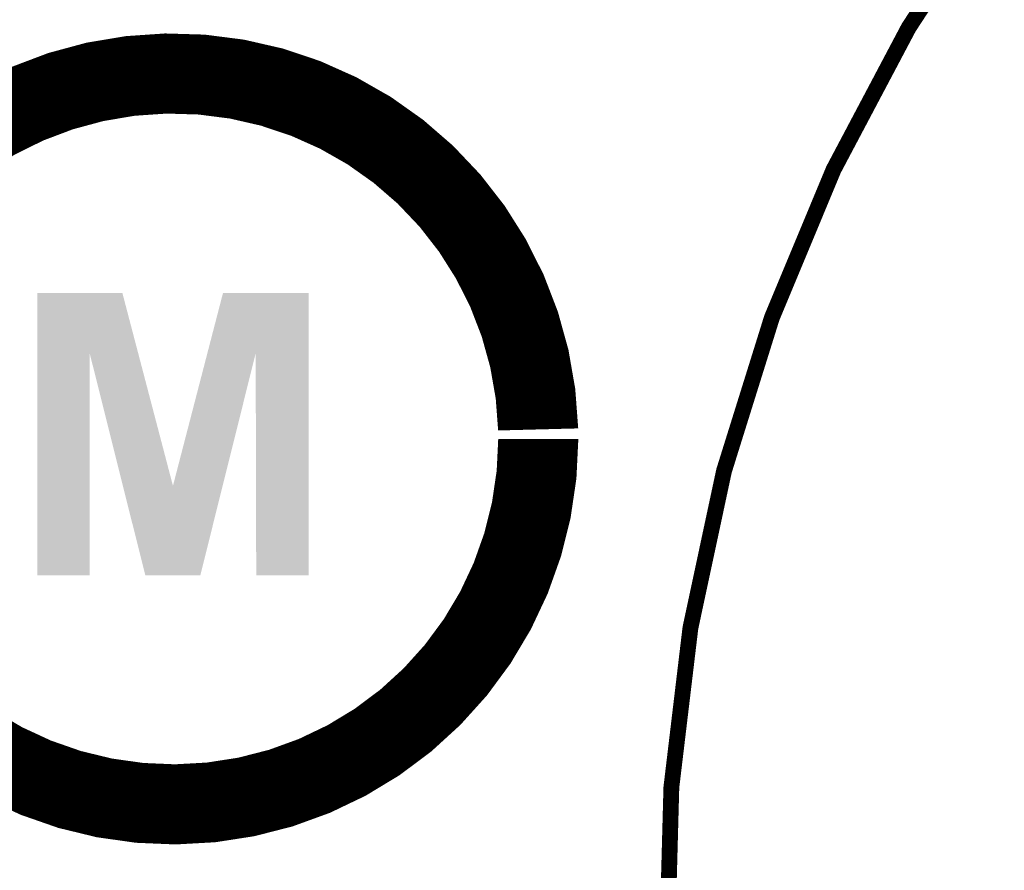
# Model space of a CAD drawing. Extents: x -4.5 to 27.4, y -3.9 to 53.4.
# Tile 32 of 43: x 17.9 to 27.4, y 29.3 to 37.5. Entities that reach past the tile are written whole.
import ezdxf

# ---------------------------------------------------------------- set-up
doc = ezdxf.new("R2010")
doc.units = 0
doc.layers.add('BRUSHLESS_28_CLICK_V101_GKO', color=9, linetype='CONTINUOUS')
doc.layers.add('BRUSHLESS_28_CLICK_V101_GTO', color=11, linetype='CONTINUOUS')

msp = doc.modelspace()

# ---------------------------------------------------------------- linework, layer by layer
at = {"layer": 'BRUSHLESS_28_CLICK_V101_GKO', "const_width": 0.1524}
msp.add_lwpolyline([(27.305, 38.735, 0.1622777), (24.13, 28.575)], format="xyb", dxfattribs=at)
at = {"layer": 'BRUSHLESS_28_CLICK_V101_GTO', "const_width": 0.77216}
msp.add_lwpolyline([(22.88794, 33.56864, 154.0324554), (22.889126, 33.4772)], format="xyb", dxfattribs=at)
at = {"layer": 'BRUSHLESS_28_CLICK_V101_GTO'}
for points in [[(18.05942, 34.30249), (18.059424, 34.88434), (19.032458, 34.30249), (18.879824, 34.88434)], [(18.059424, 34.88434), (18.059426, 34.88436), (18.879824, 34.88434), (18.059426, 34.88436)], [(19.699084, 34.302494), (19.850114, 34.884334), (20.675594, 34.302494), (20.6756, 34.884334)], [(19.850114, 34.884334), (19.850122, 34.88436), (20.6756, 34.884334), (19.850122, 34.88436)], [(18.0594, 32.164046), (18.05942, 34.30249), (18.564834, 32.164046), (18.56486, 34.30249)], [(18.88498, 33.025178), (18.56486, 34.30249), (19.367526, 33.025178), (19.032458, 34.30249)], [(19.367526, 33.025178), (19.699084, 34.302494), (19.846424, 33.025178), (20.165008, 34.302494)], [(20.17014, 32.164046), (20.165008, 34.302494), (20.675574, 32.164046), (20.675594, 34.302494)], [(19.100796, 32.164042), (18.88498, 33.025178), (19.631642, 32.164042), (19.846424, 33.025178)], [(18.564834, 32.16402), (18.0594, 32.164046), (18.564834, 32.16402), (18.564834, 32.164046)], [(19.631638, 32.16402), (19.100796, 32.164042), (19.631638, 32.16402), (19.631642, 32.164042)], [(20.675574, 32.16402), (20.17014, 32.164046), (20.675574, 32.16402), (20.675574, 32.164046)]]:
    msp.add_solid(points, dxfattribs=at)

doc.saveas('drawing.dxf')
